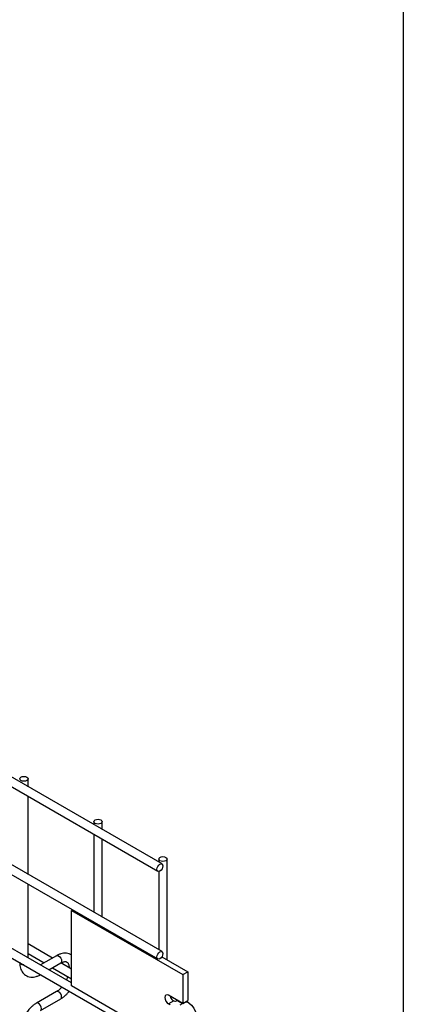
# Model space of a CAD drawing. Header units: inches. Extents: x 0.2 to 10.8, y 0.2 to 8.2.
# Tile 49 of 56: x 10.445 to 10.75, y 6.345 to 7.128. Entities that reach past the tile are written whole.
import ezdxf

# ---------------------------------------------------------------- set-up
doc = ezdxf.new("R2010")
doc.units = ezdxf.units.IN
doc.header["$MEASUREMENT"] = 0
doc.layers.add('TEXT', color=140, linetype='Continuous', lineweight=25)

msp = doc.modelspace()

# ---------------------------------------------------------------- linework, layer by layer
for p, q in [((10.55819, 6.45636), (7.79134, 8.05363)), ((7.78801, 8.04786), (10.55486, 6.45059)), ((10.55819, 6.38662), (7.79134, 7.98389)), ((7.78801, 7.97811), (10.55486, 6.38084)), ((7.78801, 7.91177), (10.55486, 6.3145)), ((10.48625, 6.3618), (7.85885, 7.87857)), ((10.45173, 6.51782), (10.45173, 6.52406)), ((10.45173, 6.44808), (10.45173, 6.51013)), ((10.50399, 6.49005), (10.50399, 6.48765)), ((10.51065, 6.48381), (10.51065, 6.49005)), ((10.50399, 6.47996), (10.50399, 6.41791)), ((10.51065, 6.41406), (10.51065, 6.47611)), ((10.55555, 6.46028), (10.55555, 6.45789)), ((10.56221, 6.38015), (10.56221, 6.46028)), ((10.55555, 6.45044), (10.55555, 6.38814)), ((10.45173, 6.38173), (10.45173, 6.44038)), ((10.48713, 6.41994), (10.48625, 6.41944)), ((10.48625, 6.35939), (10.48625, 6.41944)), ((10.48625, 6.41944), (10.57464, 6.36841)), ((10.47116, 6.38152), (10.45173, 6.39274)), ((10.45173, 6.38504), (10.46449, 6.37767)), ((10.47436, 6.38337), (10.46163, 6.37602)), ((10.46829, 6.37217), (10.4777, 6.3776)), ((10.48625, 6.37281), (10.47784, 6.37766)), ((10.55806, 6.38255), (10.57859, 6.37069)), ((10.47116, 6.37383), (10.48625, 6.36511)), ((10.57464, 6.36841), (10.57859, 6.37069)), ((10.57464, 6.36841), (10.57464, 6.34545)), ((10.57859, 6.37069), (10.57859, 6.34773)), ((10.47436, 6.3549), (10.45837, 6.34566)), ((10.55493, 6.31974), (10.48625, 6.35939)), ((10.4617, 6.33989), (10.4777, 6.34912)), ((10.57464, 6.34545), (10.56345, 6.35191)), ((10.56751, 6.34746), (10.56345, 6.34511)), ((10.56474, 6.34436), (10.56345, 6.34511)), ((10.57064, 6.34776), (10.57048, 6.34768)), ((10.57048, 6.34768), (10.57444, 6.3454)), ((10.57264, 6.34436), (10.57444, 6.3454)), ((10.57444, 6.3454), (10.57459, 6.34548)), ((10.57464, 6.34545), (10.57859, 6.34773)), ((10.57754, 6.34712), (10.57956, 6.34596))]:
    msp.add_line(p, q)
at = {"flags": 128}
for points in [[(10.45075, 6.52542), (10.45147, 6.5248), (10.45173, 6.52406), (10.45147, 6.52333), (10.45075, 6.5227), (10.44967, 6.52229), (10.44839, 6.52214), (10.44712, 6.52229), (10.44604, 6.5227), (10.44531, 6.52333), (10.44506, 6.52406), (10.44531, 6.5248), (10.44604, 6.52542), (10.44712, 6.52584), (10.44839, 6.52599), (10.44967, 6.52584), (10.45075, 6.52542)], [(10.50968, 6.49141), (10.5104, 6.49078), (10.51065, 6.49005), (10.5104, 6.48931), (10.50968, 6.48869), (10.5086, 6.48827), (10.50732, 6.48812), (10.50604, 6.48827), (10.50496, 6.48869), (10.50424, 6.48931), (10.50399, 6.49005), (10.50424, 6.49078), (10.50496, 6.49141), (10.50604, 6.49182), (10.50732, 6.49197), (10.5086, 6.49182), (10.50968, 6.49141)], [(10.56124, 6.46164), (10.56196, 6.46102), (10.56221, 6.46028), (10.56196, 6.45955), (10.56124, 6.45892), (10.56016, 6.4585), (10.55888, 6.45836), (10.5576, 6.4585), (10.55652, 6.45892), (10.5558, 6.45955), (10.55555, 6.46028), (10.5558, 6.46102), (10.55652, 6.46164), (10.5576, 6.46206), (10.55888, 6.46221), (10.56016, 6.46206), (10.56124, 6.46164)], [(10.55888, 6.45484), (10.5587, 6.45369), (10.55819, 6.45252), (10.55742, 6.45148), (10.55652, 6.45076), (10.55562, 6.45044), (10.55486, 6.45059), (10.55434, 6.45118), (10.55417, 6.45212), (10.55434, 6.45326), (10.55486, 6.45444), (10.55562, 6.45547), (10.55652, 6.4562), (10.55742, 6.45651), (10.55819, 6.45636), (10.5587, 6.45578), (10.55888, 6.45484)], [(10.55888, 6.38509), (10.5587, 6.38395), (10.55819, 6.38277), (10.55742, 6.38174), (10.55652, 6.38101), (10.55562, 6.3807), (10.55486, 6.38084), (10.55434, 6.38143), (10.55417, 6.38237), (10.55434, 6.38352), (10.55486, 6.38469), (10.55562, 6.38573), (10.55652, 6.38645), (10.55742, 6.38677), (10.55819, 6.38662), (10.5587, 6.38603), (10.55888, 6.38509)], [(10.44604, 6.37661), (10.44531, 6.37723), (10.44506, 6.37788)], [(10.44824, 6.37605), (10.44712, 6.37619), (10.44604, 6.37661)], [(10.47436, 6.38337), (10.47513, 6.38352), (10.47603, 6.38321)], [(10.47603, 6.38321), (10.47693, 6.38248), (10.4777, 6.38145), (10.47821, 6.38027), (10.47839, 6.37912), (10.47821, 6.37819), (10.4777, 6.3776), (10.4777, 6.3776)], [(10.47839, 6.35065), (10.47821, 6.35179), (10.4777, 6.35297), (10.47693, 6.354), (10.47603, 6.35473), (10.47513, 6.35504), (10.47436, 6.3549)], [(10.46003, 6.34549), (10.45913, 6.34581), (10.45837, 6.34566), (10.45836, 6.34565)], [(10.46169, 6.33988), (10.4617, 6.33989), (10.46221, 6.34047), (10.46239, 6.34141), (10.46221, 6.34256), (10.4617, 6.34374), (10.46093, 6.34477), (10.46003, 6.34549)], [(10.4777, 6.34912), (10.4777, 6.34912), (10.47821, 6.34971), (10.47839, 6.35065)], [(10.56345, 6.35191), (10.56232, 6.3523), (10.56136, 6.35212), (10.56072, 6.35138), (10.5605, 6.35021), (10.56072, 6.34878), (10.56136, 6.34731), (10.56232, 6.34602), (10.56345, 6.34511)], [(10.57956, 6.34596), (10.58166, 6.34407), (10.58339, 6.34166), (10.58471, 6.33879), (10.58559, 6.33549), (10.58603, 6.33182), (10.586, 6.32787), (10.58553, 6.32368), (10.5846, 6.31935)]]:
    msp.add_lwpolyline(points, dxfattribs=at)
for centre, radius, start, end in [((10.57126, 6.35303), 0.00688, 195.15455, 228.63963), ((10.56868, 6.35177), 0.00447, 254.89325, 293.76365), ((10.57756, 6.34167), 0.00474, 65.02423, 117.66493)]:
    msp.add_arc(centre, radius, start, end)
for points, knots in [([(10.48625, 6.38395), (10.48565, 6.38429), (10.48438, 6.38499), (10.48223, 6.38542), (10.47999, 6.3854), (10.47778, 6.38493), (10.47589, 6.38423), (10.47477, 6.38357), (10.47437, 6.38333)], [0, 0, 0, 0, 0.1721416, 0.3629686, 0.5387858, 0.7186747, 0.8989461, 1, 1, 1, 1]), ([(10.44509, 6.37798), (10.44509, 6.3775), (10.44509, 6.37628), (10.44539, 6.37443), (10.44597, 6.37246), (10.44687, 6.37065), (10.4481, 6.36906), (10.44967, 6.36774), (10.45159, 6.36678), (10.45374, 6.3663), (10.45598, 6.36632), (10.45819, 6.36678), (10.46012, 6.36748), (10.46126, 6.36815), (10.46169, 6.3684)], [0, 0, 0, 0, 0.054399, 0.137173, 0.220932, 0.305308, 0.390376, 0.477209, 0.568163, 0.66675, 0.757718, 0.850824, 0.944202, 1, 1, 1, 1]), ([(10.47769, 6.37759), (10.47805, 6.37778), (10.47881, 6.3782), (10.47988, 6.37857), (10.48087, 6.37875), (10.4817, 6.37873), (10.48239, 6.37853), (10.48293, 6.37818), (10.48346, 6.37754), (10.4839, 6.37663), (10.48418, 6.3754), (10.48431, 6.37442), (10.48427, 6.37383), (10.48427, 6.3738)], [0, 0, 0, 0, 0.0763405, 0.1646466, 0.2544891, 0.3484721, 0.4535719, 0.5896971, 0.6956808, 0.7966431, 0.8959258, 0.9942469, 1, 1, 1, 1]), ([(10.48334, 6.36679), (10.4832, 6.3664), (10.4829, 6.36554), (10.48254, 6.36463), (10.48228, 6.36414), (10.48226, 6.36411)], [0, 0, 0, 0, 0.438922, 0.964949, 1, 1, 1, 1]), ([(10.47861, 6.35852), (10.47846, 6.35835), (10.47795, 6.35775), (10.477, 6.35682), (10.47577, 6.35581), (10.47487, 6.35516), (10.47442, 6.35493), (10.47437, 6.35491)], [0, 0, 0, 0, 0.106378, 0.380972, 0.668987, 0.961945, 1, 1, 1, 1]), ([(10.47769, 6.34916), (10.47799, 6.34933), (10.47898, 6.34986), (10.48053, 6.35105), (10.48227, 6.35263), (10.48357, 6.354), (10.48425, 6.35486), (10.48447, 6.35514)], [0, 0, 0, 0, 0.12332, 0.400048, 0.657251, 0.892098, 1, 1, 1, 1]), ([(10.45837, 6.34562), (10.45809, 6.34547), (10.45713, 6.34495), (10.45559, 6.34378), (10.45383, 6.3422), (10.45237, 6.34064), (10.45111, 6.33909), (10.44998, 6.33751), (10.44927, 6.33634), (10.44892, 6.33575)], [0, 0, 0, 0, 0.076054, 0.263021, 0.437352, 0.597786, 0.719603, 0.857444, 1, 1, 1, 1])]:
    msp.add_open_spline(points, degree=3, knots=knots)
msp.add_open_spline([(10.56672, 6.34787), (10.56694, 6.34768), (10.56721, 6.34754), (10.56751, 6.34746)], degree=3)
at = {"layer": 'TEXT'}
msp.add_line((10.75, 8.25), (10.75, 0.25), dxfattribs=at)

doc.saveas('drawing.dxf')
